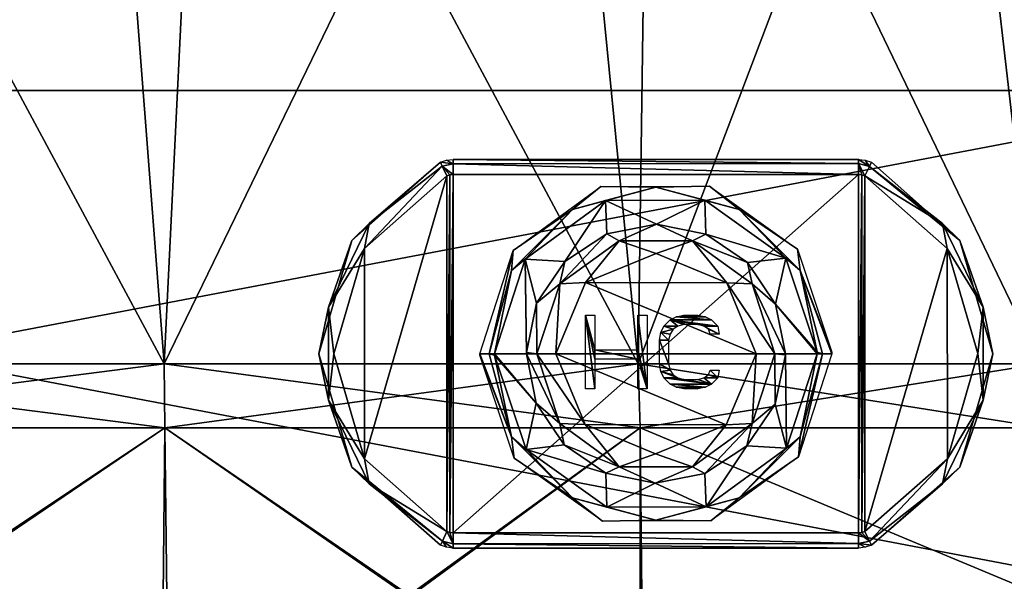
# Model space of a CAD drawing. Header units: inches. Extents: x -5.2 to 5.1, y -2.7 to 6.1.
# Tile 40 of 74: x 0.3 to 2.9, y 1.5 to 3. Entities that reach past the tile are written whole.
import ezdxf

# ---------------------------------------------------------------- set-up
doc = ezdxf.new("R2010")
doc.units = ezdxf.units.IN
doc.header["$LTSCALE"] = 52.148148
doc.header["$MEASUREMENT"] = 0
for name, color, linetype in [('23', 7, 'CONTINUOUS'), ('24', 7, 'CONTINUOUS'), ('263', 7, 'CONTINUOUS'), ('265', 7, 'CONTINUOUS'), ('266', 7, 'CONTINUOUS'), ('27', 7, 'CONTINUOUS'), ('28', 7, 'CONTINUOUS'), ('32', 7, 'CONTINUOUS'), ('33', 7, 'CONTINUOUS'), ('661', 7, 'CONTINUOUS'), ('662', 7, 'CONTINUOUS'), ('663', 7, 'CONTINUOUS'), ('664', 7, 'CONTINUOUS'), ('665', 7, 'CONTINUOUS'), ('666', 7, 'CONTINUOUS'), ('667', 7, 'CONTINUOUS'), ('668', 7, 'CONTINUOUS'), ('669', 7, 'CONTINUOUS'), ('670', 7, 'CONTINUOUS'), ('671', 7, 'CONTINUOUS'), ('672', 7, 'CONTINUOUS'), ('673', 7, 'CONTINUOUS'), ('873', 7, 'CONTINUOUS'), ('874', 7, 'CONTINUOUS'), ('875', 7, 'CONTINUOUS'), ('876', 7, 'CONTINUOUS'), ('877', 7, 'CONTINUOUS'), ('878', 7, 'CONTINUOUS'), ('879', 7, 'CONTINUOUS'), ('883', 7, 'CONTINUOUS'), ('884', 7, 'CONTINUOUS')]:
    doc.layers.add(name, color=color, linetype=linetype)

msp = doc.modelspace()

# ---------------------------------------------------------------- linework, layer by layer
at = {"layer": '23', "linetype": 'Continuous'}
for points in [[(0.654692, 1.932267, -4.10049), (-0.005147, 1.490945, -4.152378), (-0.654698, 1.932267, -4.10049), (0.654692, 1.932267, -4.10049)], [(0.650443, 1.490945, -4.10112), (-0.005147, 1.490945, -4.152378), (0.654692, 1.932267, -4.10049), (0.650443, 1.490945, -4.10112)], [(1.2907, 1.490945, -3.946686), (0.650443, 1.490945, -4.10112), (0.654692, 1.932267, -4.10049), (1.2907, 1.490945, -3.946686)], [(1.898983, 1.932267, -3.692763), (1.2907, 1.490945, -3.946686), (0.654692, 1.932267, -4.10049), (1.898983, 1.932267, -3.692763)], [(1.898959, 1.490945, -3.692697), (1.2907, 1.490945, -3.946686), (1.898983, 1.932267, -3.692763), (1.898959, 1.490945, -3.692697)], [(2.954212, 1.490945, -2.918077), (1.898959, 1.490945, -3.692697), (1.898983, 1.932267, -3.692763), (2.954212, 1.490945, -2.918077)], [(2.954451, 1.932267, -2.91785), (2.954212, 1.490945, -2.918077), (1.898983, 1.932267, -3.692763), (2.954451, 1.932267, -2.91785)]]:
    msp.add_3dface(points, dxfattribs=at)
at = {"layer": '24', "linetype": 'Continuous'}
for points in [[(-0.652781, 2.099752, -4.08848), (0.652774, 2.099752, -4.08848), (-0.654698, 1.932267, -4.10049), (-0.652781, 2.099752, -4.08848)], [(0.652774, 2.099752, -4.08848), (0.654692, 1.932267, -4.10049), (-0.654698, 1.932267, -4.10049), (0.652774, 2.099752, -4.08848)], [(0.652774, 2.099752, -4.08848), (1.893421, 2.099752, -3.681947), (0.654692, 1.932267, -4.10049), (0.652774, 2.099752, -4.08848)], [(1.893421, 2.099752, -3.681947), (1.898983, 1.932267, -3.692763), (0.654692, 1.932267, -4.10049), (1.893421, 2.099752, -3.681947)], [(1.893421, 2.099752, -3.681947), (2.945798, 2.099752, -2.909303), (1.898983, 1.932267, -3.692763), (1.893421, 2.099752, -3.681947)], [(2.945798, 2.099752, -2.909303), (2.954451, 1.932267, -2.91785), (1.898983, 1.932267, -3.692763), (2.945798, 2.099752, -2.909303)]]:
    msp.add_3dface(points, dxfattribs=at)
at = {"layer": '263', "linetype": 'Continuous'}
for points in [[(3.584131, 1.437007, 7.676769), (3.584131, 2.814959, 7.676769), (-3.66142, 2.814959, 7.676769), (3.584131, 1.437007, 7.676769)], [(-3.66142, 1.437007, 7.676769), (3.584131, 1.437007, 7.676769), (-3.66142, 2.814959, 7.676769), (-3.66142, 1.437007, 7.676769)]]:
    msp.add_3dface(points, dxfattribs=at)
at = {"layer": '265', "linetype": 'Continuous'}
for points in [[(3.584131, 2.814959, 7.558659), (3.584131, 1.437007, 7.558659), (-3.66142, 1.437007, 7.558659), (3.584131, 2.814959, 7.558659)], [(3.584131, 2.814959, 7.558659), (-3.66142, 1.437007, 7.558659), (-3.66142, 2.814959, 7.558659), (3.584131, 2.814959, 7.558659)]]:
    msp.add_3dface(points, dxfattribs=at)
at = {"layer": '266', "linetype": 'Continuous'}
for points in [[(3.584131, 2.814959, 7.676769), (3.584131, 2.814959, 7.558659), (-3.66142, 2.814959, 7.558659), (3.584131, 2.814959, 7.676769)], [(-3.66142, 2.814959, 7.676769), (3.584131, 2.814959, 7.676769), (-3.66142, 2.814959, 7.558659), (-3.66142, 2.814959, 7.676769)]]:
    msp.add_3dface(points, dxfattribs=at)
at = {"layer": '27', "linetype": 'Continuous'}
for points in [[(0.489468, 4.226471, 3.802449), (-0.756905, 4.226471, 3.758364), (-0.652781, 2.099752, 4.08848), (0.489468, 4.226471, 3.802449)], [(0.652774, 2.099752, 4.08848), (0.489468, 4.226471, 3.802449), (-0.652781, 2.099752, 4.08848), (0.652774, 2.099752, 4.08848)], [(1.684045, 4.226471, 3.444152), (0.489468, 4.226471, 3.802449), (0.652774, 2.099752, 4.08848), (1.684045, 4.226471, 3.444152)], [(1.893421, 2.099752, 3.681947), (1.684045, 4.226471, 3.444152), (0.652774, 2.099752, 4.08848), (1.893421, 2.099752, 3.681947)], [(2.700412, 4.226471, 2.721389), (1.684045, 4.226471, 3.444152), (1.893421, 2.099752, 3.681947), (2.700412, 4.226471, 2.721389)], [(2.945798, 2.099752, 2.909303), (2.700412, 4.226471, 2.721389), (1.893421, 2.099752, 3.681947), (2.945798, 2.099752, 2.909303)], [(3.543304, 3.355704, 1.766628), (2.700412, 4.226471, 2.721389), (3.705262, 2.099752, 1.847377), (3.543304, 3.355704, 1.766628)], [(3.705262, 2.099752, 1.847377), (2.700412, 4.226471, 2.721389), (2.945798, 2.099752, 2.909303), (3.705262, 2.099752, 1.847377)]]:
    msp.add_3dface(points, dxfattribs=at)
at = {"layer": '28', "linetype": 'Continuous'}
for points in [[(-0.652781, 2.099752, -4.08848), (-0.489475, 4.226471, -3.802449), (0.652774, 2.099752, -4.08848), (-0.652781, 2.099752, -4.08848)], [(-0.489475, 4.226471, -3.802449), (0.756898, 4.226471, -3.758364), (0.652774, 2.099752, -4.08848), (-0.489475, 4.226471, -3.802449)], [(0.652774, 2.099752, -4.08848), (0.756898, 4.226471, -3.758364), (1.893421, 2.099752, -3.681947), (0.652774, 2.099752, -4.08848)], [(0.756898, 4.226471, -3.758364), (1.923175, 4.226471, -3.316562), (1.893421, 2.099752, -3.681947), (0.756898, 4.226471, -3.758364)], [(1.893421, 2.099752, -3.681947), (1.923175, 4.226471, -3.316562), (2.945798, 2.099752, -2.909303), (1.893421, 2.099752, -3.681947)], [(1.923175, 4.226471, -3.316562), (2.885937, 4.226471, -2.523796), (2.945798, 2.099752, -2.909303), (1.923175, 4.226471, -3.316562)]]:
    msp.add_3dface(points, dxfattribs=at)
at = {"layer": '32', "linetype": 'Continuous'}
for points in [[(0.654692, 1.932267, 4.10049), (-0.654698, 1.932267, 4.10049), (0.005141, 1.490945, 4.152378), (0.654692, 1.932267, 4.10049)], [(0.654692, 1.932267, 4.10049), (0.005141, 1.490945, 4.152378), (0.659681, 1.490945, 4.09965), (0.654692, 1.932267, 4.10049)], [(1.898983, 1.932267, 3.692763), (0.654692, 1.932267, 4.10049), (1.297395, 1.490945, 3.944497), (1.898983, 1.932267, 3.692763)], [(0.654692, 1.932267, 4.10049), (0.659681, 1.490945, 4.09965), (1.297395, 1.490945, 3.944497), (0.654692, 1.932267, 4.10049)], [(1.898983, 1.932267, 3.692763), (1.297395, 1.490945, 3.944497), (1.90273, 1.490945, 3.690765), (1.898983, 1.932267, 3.692763)], [(2.954451, 1.932267, 2.91785), (1.898983, 1.932267, 3.692763), (2.954246, 1.490945, 2.918053), (2.954451, 1.932267, 2.91785)], [(1.898983, 1.932267, 3.692763), (1.90273, 1.490945, 3.690765), (2.954246, 1.490945, 2.918053), (1.898983, 1.932267, 3.692763)]]:
    msp.add_3dface(points, dxfattribs=at)
at = {"layer": '33', "linetype": 'Continuous'}
for points in [[(0.654692, 1.932267, 4.10049), (-0.652781, 2.099752, 4.08848), (-0.654698, 1.932267, 4.10049), (0.654692, 1.932267, 4.10049)], [(0.652774, 2.099752, 4.08848), (-0.652781, 2.099752, 4.08848), (0.654692, 1.932267, 4.10049), (0.652774, 2.099752, 4.08848)], [(1.893421, 2.099752, 3.681947), (0.652774, 2.099752, 4.08848), (1.898983, 1.932267, 3.692763), (1.893421, 2.099752, 3.681947)], [(1.898983, 1.932267, 3.692763), (0.652774, 2.099752, 4.08848), (0.654692, 1.932267, 4.10049), (1.898983, 1.932267, 3.692763)], [(2.945798, 2.099752, 2.909303), (1.893421, 2.099752, 3.681947), (2.954451, 1.932267, 2.91785), (2.945798, 2.099752, 2.909303)], [(2.954451, 1.932267, 2.91785), (1.893421, 2.099752, 3.681947), (1.898983, 1.932267, 3.692763), (2.954451, 1.932267, 2.91785)]]:
    msp.add_3dface(points, dxfattribs=at)
at = {"layer": '661', "linetype": 'Continuous'}
for points in [[(1.177004, 2.40129, 7.460233), (1.392592, 2.591716, 7.460233), (1.177256, 1.850278, 7.460233), (1.177004, 2.40129, 7.460233)], [(1.177256, 1.850278, 7.460233), (1.392592, 2.591716, 7.460233), (1.392879, 1.660139, 7.460233), (1.177256, 1.850278, 7.460233)], [(1.392592, 2.591716, 7.460233), (1.400774, 2.594521, 7.460233), (1.392879, 1.660139, 7.460233), (1.392592, 2.591716, 7.460233)], [(1.392879, 1.660139, 7.460233), (1.400774, 2.594521, 7.460233), (1.400756, 1.657452, 7.460233), (1.392879, 1.660139, 7.460233)], [(1.400774, 2.594521, 7.460233), (1.409372, 2.595471, 7.460233), (1.400756, 1.657452, 7.460233), (1.400774, 2.594521, 7.460233)], [(1.400756, 1.657452, 7.460233), (1.409372, 2.595471, 7.460233), (1.409372, 1.656495, 7.460233), (1.400756, 1.657452, 7.460233)], [(2.470032, 2.595471, 7.460233), (2.470032, 1.656495, 7.460233), (1.409372, 1.656495, 7.460233), (2.470032, 2.595471, 7.460233)], [(1.409372, 2.595471, 7.460233), (2.470032, 2.595471, 7.460233), (1.409372, 1.656495, 7.460233), (1.409372, 2.595471, 7.460233)], [(2.478647, 2.594514, 7.460233), (2.470032, 1.656495, 7.460233), (2.470032, 2.595471, 7.460233), (2.478647, 2.594514, 7.460233)], [(2.478629, 1.657445, 7.460233), (2.470032, 1.656495, 7.460233), (2.478647, 2.594514, 7.460233), (2.478629, 1.657445, 7.460233)], [(2.486525, 2.591826, 7.460233), (2.478629, 1.657445, 7.460233), (2.478647, 2.594514, 7.460233), (2.486525, 2.591826, 7.460233)], [(2.486811, 1.66025, 7.460233), (2.478629, 1.657445, 7.460233), (2.486525, 2.591826, 7.460233), (2.486811, 1.66025, 7.460233)], [(2.702147, 2.401687, 7.460233), (2.486811, 1.66025, 7.460233), (2.486525, 2.591826, 7.460233), (2.702147, 2.401687, 7.460233)], [(1.09723, 2.12575, 7.460233), (1.177004, 2.40129, 7.460233), (1.177256, 1.850278, 7.460233), (1.09723, 2.12575, 7.460233)], [(2.702399, 1.850676, 7.460233), (2.486811, 1.66025, 7.460233), (2.702147, 2.401687, 7.460233), (2.702399, 1.850676, 7.460233)], [(2.782174, 2.126216, 7.460233), (2.702399, 1.850676, 7.460233), (2.702147, 2.401687, 7.460233), (2.782174, 2.126216, 7.460233)]]:
    msp.add_3dface(points, dxfattribs=at)
at = {"layer": '662', "linetype": 'Continuous'}
for points in [[(2.470032, 1.656495, 7.460233), (2.478629, 1.657445, 7.460233), (2.498865, 1.634666, 7.472214), (2.470032, 1.656495, 7.460233)], [(2.470032, 1.629106, 7.471322), (2.470032, 1.656495, 7.460233), (2.498865, 1.634666, 7.472214), (2.470032, 1.629106, 7.471322)], [(2.478629, 1.657445, 7.460233), (2.486811, 1.66025, 7.460233), (2.498865, 1.634666, 7.472214), (2.478629, 1.657445, 7.460233)], [(2.503591, 1.624634, 7.499603), (2.470032, 1.629106, 7.471322), (2.498865, 1.634666, 7.472214), (2.503591, 1.624634, 7.499603)], [(2.470032, 1.617125, 7.499603), (2.470032, 1.629106, 7.471322), (2.487204, 1.61902, 7.499603), (2.470032, 1.617125, 7.499603)], [(2.487204, 1.61902, 7.499603), (2.470032, 1.629106, 7.471322), (2.503591, 1.624634, 7.499603), (2.487204, 1.61902, 7.499603)]]:
    msp.add_3dface(points, dxfattribs=at)
at = {"layer": '663', "linetype": 'Continuous'}
for points in [[(1.409372, 1.656495, 7.460233), (2.470032, 1.656495, 7.460233), (2.470032, 1.629106, 7.471322), (1.409372, 1.656495, 7.460233)], [(1.409372, 1.656495, 7.460233), (2.470032, 1.629106, 7.471322), (1.409372, 1.628213, 7.472214), (1.409372, 1.656495, 7.460233)], [(2.470032, 1.629106, 7.471322), (2.470032, 1.617125, 7.499603), (1.409372, 1.628213, 7.472214), (2.470032, 1.629106, 7.471322)], [(1.409372, 1.628213, 7.472214), (2.470032, 1.617125, 7.499603), (1.409372, 1.617125, 7.499603), (1.409372, 1.628213, 7.472214)]]:
    msp.add_3dface(points, dxfattribs=at)
at = {"layer": '664', "linetype": 'Continuous'}
for points in [[(1.392879, 1.660139, 7.460233), (1.409372, 1.628213, 7.472214), (1.380918, 1.635473, 7.471322), (1.392879, 1.660139, 7.460233)], [(1.392879, 1.660139, 7.460233), (1.400756, 1.657452, 7.460233), (1.409372, 1.628213, 7.472214), (1.392879, 1.660139, 7.460233)], [(1.400756, 1.657452, 7.460233), (1.409372, 1.656495, 7.460233), (1.409372, 1.628213, 7.472214), (1.400756, 1.657452, 7.460233)], [(1.375812, 1.624634, 7.499603), (1.380918, 1.635473, 7.471322), (1.392155, 1.61903, 7.499603), (1.375812, 1.624634, 7.499603)], [(1.409372, 1.628213, 7.472214), (1.409372, 1.617125, 7.499603), (1.380918, 1.635473, 7.471322), (1.409372, 1.628213, 7.472214)], [(1.380918, 1.635473, 7.471322), (1.409372, 1.617125, 7.499603), (1.392155, 1.61903, 7.499603), (1.380918, 1.635473, 7.471322)]]:
    msp.add_3dface(points, dxfattribs=at)
at = {"layer": '665', "linetype": 'Continuous'}
for points in [[(1.375812, 2.627332, 7.499603), (1.18947, 2.466495, 7.471765), (1.144016, 2.422831, 7.499603), (1.375812, 2.627332, 7.499603)], [(1.392592, 2.591716, 7.460233), (1.177004, 2.40129, 7.460233), (1.380722, 2.616911, 7.471776), (1.392592, 2.591716, 7.460233)], [(1.380722, 2.616911, 7.471776), (1.177004, 2.40129, 7.460233), (1.18947, 2.466495, 7.471765), (1.380722, 2.616911, 7.471776)], [(1.18947, 2.466495, 7.471765), (1.375812, 2.627332, 7.499603), (1.380722, 2.616911, 7.471776), (1.18947, 2.466495, 7.471765)], [(1.18947, 2.466495, 7.471765), (1.177004, 2.40129, 7.460233), (1.083155, 2.247639, 7.471765), (1.18947, 2.466495, 7.471765)], [(1.18947, 2.466495, 7.471765), (1.083155, 2.247639, 7.471765), (1.144016, 2.422831, 7.499603), (1.18947, 2.466495, 7.471765)], [(1.144016, 2.422831, 7.499603), (1.083155, 2.247639, 7.471765), (1.057812, 2.125983, 7.499603), (1.144016, 2.422831, 7.499603)], [(1.177004, 2.40129, 7.460233), (1.09723, 2.12575, 7.460233), (1.083155, 2.247639, 7.471765), (1.177004, 2.40129, 7.460233)], [(1.083155, 2.247639, 7.471765), (1.083155, 2.004327, 7.471765), (1.057812, 2.125983, 7.499603), (1.083155, 2.247639, 7.471765)], [(1.083155, 2.247639, 7.471765), (1.09723, 2.12575, 7.460233), (1.083155, 2.004327, 7.471765), (1.083155, 2.247639, 7.471765)], [(1.057812, 2.125983, 7.499603), (1.083155, 2.004327, 7.471765), (1.144016, 1.829135, 7.499603), (1.057812, 2.125983, 7.499603)], [(1.09723, 2.12575, 7.460233), (1.177256, 1.850278, 7.460233), (1.083155, 2.004327, 7.471765), (1.09723, 2.12575, 7.460233)], [(1.083155, 2.004327, 7.471765), (1.177256, 1.850278, 7.460233), (1.18947, 1.785471, 7.471765), (1.083155, 2.004327, 7.471765)], [(1.083155, 2.004327, 7.471765), (1.18947, 1.785471, 7.471765), (1.144016, 1.829135, 7.499603), (1.083155, 2.004327, 7.471765)], [(1.177256, 1.850278, 7.460233), (1.392879, 1.660139, 7.460233), (1.18947, 1.785471, 7.471765), (1.177256, 1.850278, 7.460233)], [(1.380918, 1.635473, 7.471322), (1.375812, 1.624634, 7.499603), (1.144016, 1.829135, 7.499603), (1.380918, 1.635473, 7.471322)], [(1.18947, 1.785471, 7.471765), (1.380918, 1.635473, 7.471322), (1.144016, 1.829135, 7.499603), (1.18947, 1.785471, 7.471765)], [(1.392879, 1.660139, 7.460233), (1.380918, 1.635473, 7.471322), (1.18947, 1.785471, 7.471765), (1.392879, 1.660139, 7.460233)]]:
    msp.add_3dface(points, dxfattribs=at)
at = {"layer": '666', "linetype": 'Continuous'}
for points in [[(1.409372, 2.62286, 7.471322), (1.375812, 2.627332, 7.499603), (1.392199, 2.632946, 7.499603), (1.409372, 2.62286, 7.471322)], [(1.409372, 2.634841, 7.499603), (1.409372, 2.62286, 7.471322), (1.392199, 2.632946, 7.499603), (1.409372, 2.634841, 7.499603)], [(1.380722, 2.616911, 7.471776), (1.375812, 2.627332, 7.499603), (1.409372, 2.62286, 7.471322), (1.380722, 2.616911, 7.471776)], [(1.409372, 2.595471, 7.460233), (1.380722, 2.616911, 7.471776), (1.409372, 2.62286, 7.471322), (1.409372, 2.595471, 7.460233)], [(1.409372, 2.595471, 7.460233), (1.400774, 2.594521, 7.460233), (1.380722, 2.616911, 7.471776), (1.409372, 2.595471, 7.460233)], [(1.400774, 2.594521, 7.460233), (1.392592, 2.591716, 7.460233), (1.380722, 2.616911, 7.471776), (1.400774, 2.594521, 7.460233)]]:
    msp.add_3dface(points, dxfattribs=at)
at = {"layer": '667', "linetype": 'Continuous'}
for points in [[(1.409372, 2.62286, 7.471322), (1.409372, 2.634841, 7.499603), (2.470032, 2.623752, 7.472214), (1.409372, 2.62286, 7.471322)], [(2.470032, 2.623752, 7.472214), (1.409372, 2.634841, 7.499603), (2.470032, 2.634841, 7.499603), (2.470032, 2.623752, 7.472214)], [(2.470032, 2.595471, 7.460233), (1.409372, 2.62286, 7.471322), (2.470032, 2.623752, 7.472214), (2.470032, 2.595471, 7.460233)], [(2.470032, 2.595471, 7.460233), (1.409372, 2.595471, 7.460233), (1.409372, 2.62286, 7.471322), (2.470032, 2.595471, 7.460233)]]:
    msp.add_3dface(points, dxfattribs=at)
at = {"layer": '668', "linetype": 'Continuous'}
for points in [[(2.470032, 2.623752, 7.472214), (2.470032, 2.634841, 7.499603), (2.498485, 2.616493, 7.471322), (2.470032, 2.623752, 7.472214)], [(2.498485, 2.616493, 7.471322), (2.470032, 2.634841, 7.499603), (2.487248, 2.632936, 7.499603), (2.498485, 2.616493, 7.471322)], [(2.503591, 2.627332, 7.499603), (2.498485, 2.616493, 7.471322), (2.487248, 2.632936, 7.499603), (2.503591, 2.627332, 7.499603)], [(2.486525, 2.591826, 7.460233), (2.478647, 2.594514, 7.460233), (2.470032, 2.623752, 7.472214), (2.486525, 2.591826, 7.460233)], [(2.486525, 2.591826, 7.460233), (2.470032, 2.623752, 7.472214), (2.498485, 2.616493, 7.471322), (2.486525, 2.591826, 7.460233)], [(2.478647, 2.594514, 7.460233), (2.470032, 2.595471, 7.460233), (2.470032, 2.623752, 7.472214), (2.478647, 2.594514, 7.460233)]]:
    msp.add_3dface(points, dxfattribs=at)
at = {"layer": '669', "linetype": 'Continuous'}
for points in [[(2.486525, 2.591826, 7.460233), (2.498485, 2.616493, 7.471322), (2.689933, 2.466495, 7.471765), (2.486525, 2.591826, 7.460233)], [(2.498485, 2.616493, 7.471322), (2.503591, 2.627332, 7.499603), (2.735387, 2.422831, 7.499603), (2.498485, 2.616493, 7.471322)], [(2.689933, 2.466495, 7.471765), (2.498485, 2.616493, 7.471322), (2.735387, 2.422831, 7.499603), (2.689933, 2.466495, 7.471765)], [(2.702147, 2.401687, 7.460233), (2.486525, 2.591826, 7.460233), (2.689933, 2.466495, 7.471765), (2.702147, 2.401687, 7.460233)], [(2.796248, 2.247639, 7.471765), (2.702147, 2.401687, 7.460233), (2.689933, 2.466495, 7.471765), (2.796248, 2.247639, 7.471765)], [(2.796248, 2.247639, 7.471765), (2.689933, 2.466495, 7.471765), (2.735387, 2.422831, 7.499603), (2.796248, 2.247639, 7.471765)], [(2.821591, 2.125983, 7.499603), (2.796248, 2.247639, 7.471765), (2.735387, 2.422831, 7.499603), (2.821591, 2.125983, 7.499603)], [(2.782174, 2.126216, 7.460233), (2.702147, 2.401687, 7.460233), (2.796248, 2.247639, 7.471765), (2.782174, 2.126216, 7.460233)], [(2.796248, 2.004327, 7.471765), (2.782174, 2.126216, 7.460233), (2.796248, 2.247639, 7.471765), (2.796248, 2.004327, 7.471765)], [(2.796248, 2.004327, 7.471765), (2.796248, 2.247639, 7.471765), (2.821591, 2.125983, 7.499603), (2.796248, 2.004327, 7.471765)], [(2.702399, 1.850676, 7.460233), (2.782174, 2.126216, 7.460233), (2.796248, 2.004327, 7.471765), (2.702399, 1.850676, 7.460233)], [(2.735387, 1.829135, 7.499603), (2.796248, 2.004327, 7.471765), (2.821591, 2.125983, 7.499603), (2.735387, 1.829135, 7.499603)], [(2.689933, 1.785471, 7.471765), (2.702399, 1.850676, 7.460233), (2.796248, 2.004327, 7.471765), (2.689933, 1.785471, 7.471765)], [(2.689933, 1.785471, 7.471765), (2.796248, 2.004327, 7.471765), (2.735387, 1.829135, 7.499603), (2.689933, 1.785471, 7.471765)], [(2.486811, 1.66025, 7.460233), (2.702399, 1.850676, 7.460233), (2.498865, 1.634666, 7.472214), (2.486811, 1.66025, 7.460233)], [(2.498865, 1.634666, 7.472214), (2.702399, 1.850676, 7.460233), (2.689933, 1.785471, 7.471765), (2.498865, 1.634666, 7.472214)], [(2.503591, 1.624634, 7.499603), (2.689933, 1.785471, 7.471765), (2.735387, 1.829135, 7.499603), (2.503591, 1.624634, 7.499603)], [(2.503591, 1.624634, 7.499603), (2.498865, 1.634666, 7.472214), (2.689933, 1.785471, 7.471765), (2.503591, 1.624634, 7.499603)]]:
    msp.add_3dface(points, dxfattribs=at)
at = {"layer": '670', "linetype": 'Continuous'}
for points in [[(2.735387, 2.422831, 7.499603), (2.503591, 2.627332, 7.499603), (2.735387, 2.422831, 7.558659), (2.735387, 2.422831, 7.499603)], [(2.735387, 2.422831, 7.558659), (2.503591, 2.627332, 7.499603), (2.503591, 2.627332, 7.558659), (2.735387, 2.422831, 7.558659)], [(2.821591, 2.125983, 7.499603), (2.735387, 2.422831, 7.499603), (2.821591, 2.125983, 7.558659), (2.821591, 2.125983, 7.499603)], [(2.821591, 2.125983, 7.558659), (2.735387, 2.422831, 7.499603), (2.735387, 2.422831, 7.558659), (2.821591, 2.125983, 7.558659)], [(2.735387, 1.829135, 7.499603), (2.821591, 2.125983, 7.499603), (2.735387, 1.829135, 7.558659), (2.735387, 1.829135, 7.499603)], [(2.735387, 1.829135, 7.558659), (2.821591, 2.125983, 7.499603), (2.821591, 2.125983, 7.558659), (2.735387, 1.829135, 7.558659)], [(2.503591, 1.624634, 7.499603), (2.735387, 1.829135, 7.499603), (2.503591, 1.624634, 7.558659), (2.503591, 1.624634, 7.499603)], [(2.503591, 1.624634, 7.558659), (2.735387, 1.829135, 7.499603), (2.735387, 1.829135, 7.558659), (2.503591, 1.624634, 7.558659)]]:
    msp.add_3dface(points, dxfattribs=at)
at = {"layer": '671', "linetype": 'Continuous'}
for points in [[(1.409372, 1.617125, 7.499603), (2.470032, 1.617125, 7.499603), (1.409372, 1.617125, 7.558659), (1.409372, 1.617125, 7.499603)], [(1.409372, 1.617125, 7.558659), (2.470032, 1.617125, 7.499603), (2.470032, 1.617125, 7.558659), (1.409372, 1.617125, 7.558659)]]:
    msp.add_3dface(points, dxfattribs=at)
at = {"layer": '672', "linetype": 'Continuous'}
for points in [[(1.375812, 2.627332, 7.499603), (1.144016, 2.422831, 7.499603), (1.375812, 2.627332, 7.558659), (1.375812, 2.627332, 7.499603)], [(1.375812, 2.627332, 7.558659), (1.144016, 2.422831, 7.499603), (1.144016, 2.422831, 7.558659), (1.375812, 2.627332, 7.558659)], [(1.144016, 2.422831, 7.499603), (1.057812, 2.125983, 7.499603), (1.144016, 2.422831, 7.558659), (1.144016, 2.422831, 7.499603)], [(1.144016, 2.422831, 7.558659), (1.057812, 2.125983, 7.499603), (1.057812, 2.125983, 7.558659), (1.144016, 2.422831, 7.558659)], [(1.057812, 2.125983, 7.499603), (1.144016, 1.829135, 7.499603), (1.057812, 2.125983, 7.558659), (1.057812, 2.125983, 7.499603)], [(1.057812, 2.125983, 7.558659), (1.144016, 1.829135, 7.499603), (1.144016, 1.829135, 7.558659), (1.057812, 2.125983, 7.558659)], [(1.144016, 1.829135, 7.499603), (1.375812, 1.624634, 7.499603), (1.144016, 1.829135, 7.558659), (1.144016, 1.829135, 7.499603)], [(1.144016, 1.829135, 7.558659), (1.375812, 1.624634, 7.499603), (1.375812, 1.624634, 7.558659), (1.144016, 1.829135, 7.558659)]]:
    msp.add_3dface(points, dxfattribs=at)
at = {"layer": '673', "linetype": 'Continuous'}
for points in [[(2.470032, 2.634841, 7.499603), (1.409372, 2.634841, 7.499603), (2.470032, 2.634841, 7.558659), (2.470032, 2.634841, 7.499603)], [(2.470032, 2.634841, 7.558659), (1.409372, 2.634841, 7.499603), (1.409372, 2.634841, 7.558659), (2.470032, 2.634841, 7.558659)]]:
    msp.add_3dface(points, dxfattribs=at)
at = {"layer": '873', "linetype": 'Continuous'}
for points in [[(1.562159, 1.908009, 7.45167), (1.479238, 2.125983, 7.460233), (1.503753, 2.125983, 7.45167), (1.562159, 1.908009, 7.45167)], [(1.479257, 2.121776, 7.460233), (1.479238, 2.125983, 7.460233), (1.562159, 1.908009, 7.45167), (1.479257, 2.121776, 7.460233)], [(1.569167, 1.852614, 7.460233), (1.479257, 2.121776, 7.460233), (1.562159, 1.908009, 7.45167), (1.569167, 1.852614, 7.460233)], [(1.562159, 1.908009, 7.45167), (1.503753, 2.125983, 7.45167), (1.51762, 2.122126, 7.429704), (1.562159, 1.908009, 7.45167)], [(1.51762, 2.122126, 7.429704), (1.503753, 2.125983, 7.45167), (1.517603, 2.125983, 7.429704), (1.51762, 2.122126, 7.429704)], [(1.600039, 1.87539, 7.429704), (1.562159, 1.908009, 7.45167), (1.51762, 2.122126, 7.429704), (1.600039, 1.87539, 7.429704)], [(2.3618, 2.125983, 7.429704), (2.317244, 1.908009, 7.45167), (2.281639, 1.878504, 7.429704), (2.3618, 2.125983, 7.429704)], [(2.400165, 2.125983, 7.460233), (2.312718, 1.85601, 7.460233), (2.37565, 2.125983, 7.45167), (2.400165, 2.125983, 7.460233)], [(2.37565, 2.125983, 7.45167), (2.312718, 1.85601, 7.460233), (2.317244, 1.908009, 7.45167), (2.37565, 2.125983, 7.45167)], [(2.37565, 2.125983, 7.45167), (2.317244, 1.908009, 7.45167), (2.3618, 2.125983, 7.429704), (2.37565, 2.125983, 7.45167)], [(1.721727, 1.74844, 7.45167), (1.569167, 1.852614, 7.460233), (1.562159, 1.908009, 7.45167), (1.721727, 1.74844, 7.45167)], [(1.721727, 1.74844, 7.45167), (1.562159, 1.908009, 7.45167), (1.600039, 1.87539, 7.429704), (1.721727, 1.74844, 7.45167)], [(2.317244, 1.908009, 7.45167), (2.312718, 1.85601, 7.460233), (2.157676, 1.74844, 7.45167), (2.317244, 1.908009, 7.45167)], [(2.317244, 1.908009, 7.45167), (2.157676, 1.74844, 7.45167), (2.281639, 1.878504, 7.429704), (2.317244, 1.908009, 7.45167)], [(1.811469, 1.723834, 7.429704), (1.721727, 1.74844, 7.45167), (1.600039, 1.87539, 7.429704), (1.811469, 1.723834, 7.429704)], [(2.281639, 1.878504, 7.429704), (2.157676, 1.74844, 7.45167), (2.071604, 1.725022, 7.429704), (2.281639, 1.878504, 7.429704)], [(2.312718, 1.85601, 7.460233), (2.083592, 1.688579, 7.460233), (2.157676, 1.74844, 7.45167), (2.312718, 1.85601, 7.460233)], [(1.799813, 1.687283, 7.460233), (1.569167, 1.852614, 7.460233), (1.721727, 1.74844, 7.45167), (1.799813, 1.687283, 7.460233)], [(1.939702, 1.690034, 7.45167), (1.799813, 1.687283, 7.460233), (1.721727, 1.74844, 7.45167), (1.939702, 1.690034, 7.45167)], [(1.939702, 1.690034, 7.45167), (1.721727, 1.74844, 7.45167), (1.811469, 1.723834, 7.429704), (1.939702, 1.690034, 7.45167)], [(2.157676, 1.74844, 7.45167), (2.083592, 1.688579, 7.460233), (1.939702, 1.690034, 7.45167), (2.157676, 1.74844, 7.45167)], [(2.157676, 1.74844, 7.45167), (1.939702, 1.690034, 7.45167), (2.071604, 1.725022, 7.429704), (2.157676, 1.74844, 7.45167)], [(2.071604, 1.725022, 7.429704), (1.939702, 1.690034, 7.45167), (1.811469, 1.723834, 7.429704), (2.071604, 1.725022, 7.429704)], [(2.083592, 1.688579, 7.460233), (1.799813, 1.687283, 7.460233), (1.939702, 1.690034, 7.45167), (2.083592, 1.688579, 7.460233)]]:
    msp.add_3dface(points, dxfattribs=at)
at = {"layer": '874', "linetype": 'Continuous'}
for points in [[(1.566685, 2.395955, 7.460233), (1.795811, 2.563387, 7.460233), (1.721727, 2.503526, 7.45167), (1.566685, 2.395955, 7.460233)], [(1.721727, 2.503526, 7.45167), (1.795811, 2.563387, 7.460233), (1.939702, 2.561932, 7.45167), (1.721727, 2.503526, 7.45167)], [(1.721727, 2.503526, 7.45167), (1.939702, 2.561932, 7.45167), (1.8078, 2.526943, 7.429704), (1.721727, 2.503526, 7.45167)], [(1.795811, 2.563387, 7.460233), (2.07959, 2.564683, 7.460233), (1.939702, 2.561932, 7.45167), (1.795811, 2.563387, 7.460233)], [(1.8078, 2.526943, 7.429704), (1.939702, 2.561932, 7.45167), (2.067935, 2.528132, 7.429704), (1.8078, 2.526943, 7.429704)], [(1.939702, 2.561932, 7.45167), (2.07959, 2.564683, 7.460233), (2.157676, 2.503526, 7.45167), (1.939702, 2.561932, 7.45167)], [(1.939702, 2.561932, 7.45167), (2.157676, 2.503526, 7.45167), (2.067935, 2.528132, 7.429704), (1.939702, 2.561932, 7.45167)], [(2.07959, 2.564683, 7.460233), (2.310236, 2.399352, 7.460233), (2.157676, 2.503526, 7.45167), (2.07959, 2.564683, 7.460233)], [(1.597764, 2.373462, 7.429704), (1.721727, 2.503526, 7.45167), (1.8078, 2.526943, 7.429704), (1.597764, 2.373462, 7.429704)], [(2.067935, 2.528132, 7.429704), (2.157676, 2.503526, 7.45167), (2.279364, 2.376576, 7.429704), (2.067935, 2.528132, 7.429704)], [(1.562159, 2.343957, 7.45167), (1.566685, 2.395955, 7.460233), (1.721727, 2.503526, 7.45167), (1.562159, 2.343957, 7.45167)], [(1.562159, 2.343957, 7.45167), (1.721727, 2.503526, 7.45167), (1.597764, 2.373462, 7.429704), (1.562159, 2.343957, 7.45167)], [(2.157676, 2.503526, 7.45167), (2.310236, 2.399352, 7.460233), (2.317244, 2.343957, 7.45167), (2.157676, 2.503526, 7.45167)], [(2.157676, 2.503526, 7.45167), (2.317244, 2.343957, 7.45167), (2.279364, 2.376576, 7.429704), (2.157676, 2.503526, 7.45167)], [(2.310236, 2.399352, 7.460233), (2.400146, 2.13019, 7.460233), (2.317244, 2.343957, 7.45167), (2.310236, 2.399352, 7.460233)], [(1.503753, 2.125983, 7.45167), (1.479238, 2.125983, 7.460233), (1.566685, 2.395955, 7.460233), (1.503753, 2.125983, 7.45167)], [(1.503753, 2.125983, 7.45167), (1.566685, 2.395955, 7.460233), (1.562159, 2.343957, 7.45167), (1.503753, 2.125983, 7.45167)], [(1.517603, 2.125983, 7.429704), (1.562159, 2.343957, 7.45167), (1.597764, 2.373462, 7.429704), (1.517603, 2.125983, 7.429704)], [(2.279364, 2.376576, 7.429704), (2.317244, 2.343957, 7.45167), (2.361783, 2.129839, 7.429704), (2.279364, 2.376576, 7.429704)], [(1.517603, 2.125983, 7.429704), (1.503753, 2.125983, 7.45167), (1.562159, 2.343957, 7.45167), (1.517603, 2.125983, 7.429704)], [(2.400165, 2.125983, 7.460233), (2.37565, 2.125983, 7.45167), (2.317244, 2.343957, 7.45167), (2.400165, 2.125983, 7.460233)], [(2.317244, 2.343957, 7.45167), (2.37565, 2.125983, 7.45167), (2.361783, 2.129839, 7.429704), (2.317244, 2.343957, 7.45167)], [(2.400146, 2.13019, 7.460233), (2.400165, 2.125983, 7.460233), (2.317244, 2.343957, 7.45167), (2.400146, 2.13019, 7.460233)], [(2.361783, 2.129839, 7.429704), (2.37565, 2.125983, 7.45167), (2.3618, 2.125983, 7.429704), (2.361783, 2.129839, 7.429704)]]:
    msp.add_3dface(points, dxfattribs=at)
at = {"layer": '875', "linetype": 'Continuous'}
for points in [[(1.597764, 2.373462, 7.429704), (1.8078, 2.526943, 7.429704), (1.701666, 2.367176, 7.068537), (1.597764, 2.373462, 7.429704)], [(1.701666, 2.367176, 7.068537), (1.8078, 2.526943, 7.429704), (1.811741, 2.439768, 7.068537), (1.701666, 2.367176, 7.068537)], [(1.8078, 2.526943, 7.429704), (2.067935, 2.528132, 7.429704), (1.94119, 2.464853, 7.068537), (1.8078, 2.526943, 7.429704)], [(1.811741, 2.439768, 7.068537), (1.8078, 2.526943, 7.429704), (1.94119, 2.464853, 7.068537), (1.811741, 2.439768, 7.068537)], [(1.94119, 2.464853, 7.068537), (2.067935, 2.528132, 7.429704), (2.070413, 2.438632, 7.068537), (1.94119, 2.464853, 7.068537)], [(2.067935, 2.528132, 7.429704), (2.279364, 2.376576, 7.429704), (2.070413, 2.438632, 7.068537), (2.067935, 2.528132, 7.429704)], [(2.070413, 2.438632, 7.068537), (2.279364, 2.376576, 7.429704), (2.179847, 2.365076, 7.068537), (2.070413, 2.438632, 7.068537)], [(1.517603, 2.125983, 7.429704), (1.597764, 2.373462, 7.429704), (1.600828, 2.125983, 7.068537), (1.517603, 2.125983, 7.429704)], [(1.600841, 2.12896, 7.068537), (1.597764, 2.373462, 7.429704), (1.62763, 2.258067, 7.068537), (1.600841, 2.12896, 7.068537)], [(1.62763, 2.258067, 7.068537), (1.597764, 2.373462, 7.429704), (1.701666, 2.367176, 7.068537), (1.62763, 2.258067, 7.068537)], [(1.600828, 2.125983, 7.068537), (1.597764, 2.373462, 7.429704), (1.600841, 2.12896, 7.068537), (1.600828, 2.125983, 7.068537)], [(2.179847, 2.365076, 7.068537), (2.279364, 2.376576, 7.429704), (2.252922, 2.25532, 7.068537), (2.179847, 2.365076, 7.068537)], [(2.279364, 2.376576, 7.429704), (2.361783, 2.129839, 7.429704), (2.252922, 2.25532, 7.068537), (2.279364, 2.376576, 7.429704)], [(2.252922, 2.25532, 7.068537), (2.3618, 2.125983, 7.429704), (2.278575, 2.125983, 7.068537), (2.252922, 2.25532, 7.068537)], [(2.361783, 2.129839, 7.429704), (2.3618, 2.125983, 7.429704), (2.252922, 2.25532, 7.068537), (2.361783, 2.129839, 7.429704)]]:
    msp.add_3dface(points, dxfattribs=at)
at = {"layer": '876', "linetype": 'Continuous'}
for points in [[(1.811741, 2.439768, 7.068537), (1.94119, 2.464853, 7.068537), (1.843544, 2.421927, 7.024605), (1.811741, 2.439768, 7.068537)], [(1.843544, 2.421927, 7.024605), (1.94119, 2.464853, 7.068537), (2.03586, 2.421927, 7.024605), (1.843544, 2.421927, 7.024605)], [(1.94119, 2.464853, 7.068537), (2.070413, 2.438632, 7.068537), (2.03586, 2.421927, 7.024605), (1.94119, 2.464853, 7.068537)], [(1.701666, 2.367176, 7.068537), (1.811741, 2.439768, 7.068537), (1.687957, 2.308886, 7.024605), (1.701666, 2.367176, 7.068537)], [(1.687957, 2.308886, 7.024605), (1.811741, 2.439768, 7.068537), (1.843544, 2.421927, 7.024605), (1.687957, 2.308886, 7.024605)], [(1.687957, 2.308886, 7.024605), (1.843544, 2.421927, 7.024605), (1.755443, 2.312408, 7.007477), (1.687957, 2.308886, 7.024605)], [(1.755443, 2.312408, 7.007477), (1.843544, 2.421927, 7.024605), (1.940755, 2.38809, 7.007477), (1.755443, 2.312408, 7.007477)], [(1.843544, 2.421927, 7.024605), (2.03586, 2.421927, 7.024605), (1.940755, 2.38809, 7.007477), (1.843544, 2.421927, 7.024605)], [(1.940755, 2.38809, 7.007477), (2.03586, 2.421927, 7.024605), (2.12514, 2.311249, 7.007477), (1.940755, 2.38809, 7.007477)], [(2.070413, 2.438632, 7.068537), (2.179847, 2.365076, 7.068537), (2.03586, 2.421927, 7.024605), (2.070413, 2.438632, 7.068537)], [(2.03586, 2.421927, 7.024605), (2.179847, 2.365076, 7.068537), (2.191446, 2.308886, 7.024605), (2.03586, 2.421927, 7.024605)], [(2.03586, 2.421927, 7.024605), (2.191446, 2.308886, 7.024605), (2.12514, 2.311249, 7.007477), (2.03586, 2.421927, 7.024605)], [(1.62763, 2.258067, 7.068537), (1.701666, 2.367176, 7.068537), (1.687957, 2.308886, 7.024605), (1.62763, 2.258067, 7.068537)], [(2.179847, 2.365076, 7.068537), (2.252922, 2.25532, 7.068537), (2.191446, 2.308886, 7.024605), (2.179847, 2.365076, 7.068537)], [(1.628528, 2.125983, 7.024605), (1.62763, 2.258067, 7.068537), (1.687957, 2.308886, 7.024605), (1.628528, 2.125983, 7.024605)], [(1.628528, 2.125983, 7.024605), (1.687957, 2.308886, 7.024605), (1.677558, 2.125983, 7.007477), (1.628528, 2.125983, 7.024605)], [(1.677558, 2.125983, 7.007477), (1.687957, 2.308886, 7.024605), (1.755443, 2.312408, 7.007477), (1.677558, 2.125983, 7.007477)], [(2.191446, 2.308886, 7.024605), (2.250875, 2.125983, 7.024605), (2.12514, 2.311249, 7.007477), (2.191446, 2.308886, 7.024605)], [(2.12514, 2.311249, 7.007477), (2.250875, 2.125983, 7.024605), (2.201846, 2.125983, 7.007477), (2.12514, 2.311249, 7.007477)], [(2.252922, 2.25532, 7.068537), (2.278575, 2.125983, 7.068537), (2.191446, 2.308886, 7.024605), (2.252922, 2.25532, 7.068537)], [(2.191446, 2.308886, 7.024605), (2.278575, 2.125983, 7.068537), (2.250875, 2.125983, 7.024605), (2.191446, 2.308886, 7.024605)], [(1.600841, 2.12896, 7.068537), (1.62763, 2.258067, 7.068537), (1.628528, 2.125983, 7.024605), (1.600841, 2.12896, 7.068537)], [(1.600828, 2.125983, 7.068537), (1.600841, 2.12896, 7.068537), (1.628528, 2.125983, 7.024605), (1.600828, 2.125983, 7.068537)]]:
    msp.add_3dface(points, dxfattribs=at)
at = {"layer": '877', "linetype": 'Continuous'}
for points in [[(1.600828, 2.125983, 7.068537), (1.628528, 2.125983, 7.024605), (1.687957, 1.94308, 7.024605), (1.600828, 2.125983, 7.068537)], [(1.626481, 1.996646, 7.068537), (1.600828, 2.125983, 7.068537), (1.687957, 1.94308, 7.024605), (1.626481, 1.996646, 7.068537)], [(1.628528, 2.125983, 7.024605), (1.677558, 2.125983, 7.007477), (1.754263, 1.940717, 7.007477), (1.628528, 2.125983, 7.024605)], [(1.687957, 1.94308, 7.024605), (1.628528, 2.125983, 7.024605), (1.754263, 1.940717, 7.007477), (1.687957, 1.94308, 7.024605)], [(2.201846, 2.125983, 7.007477), (2.191446, 1.94308, 7.024605), (2.12396, 1.939558, 7.007477), (2.201846, 2.125983, 7.007477)], [(2.201846, 2.125983, 7.007477), (2.250875, 2.125983, 7.024605), (2.191446, 1.94308, 7.024605), (2.201846, 2.125983, 7.007477)], [(2.250875, 2.125983, 7.024605), (2.251774, 1.993899, 7.068537), (2.191446, 1.94308, 7.024605), (2.250875, 2.125983, 7.024605)], [(2.251774, 1.993899, 7.068537), (2.250875, 2.125983, 7.024605), (2.278562, 2.123006, 7.068537), (2.251774, 1.993899, 7.068537)], [(2.278562, 2.123006, 7.068537), (2.250875, 2.125983, 7.024605), (2.278575, 2.125983, 7.068537), (2.278562, 2.123006, 7.068537)], [(1.699556, 1.88689, 7.068537), (1.626481, 1.996646, 7.068537), (1.687957, 1.94308, 7.024605), (1.699556, 1.88689, 7.068537)], [(2.251774, 1.993899, 7.068537), (2.177737, 1.88479, 7.068537), (2.191446, 1.94308, 7.024605), (2.251774, 1.993899, 7.068537)], [(1.843544, 1.830039, 7.024605), (1.699556, 1.88689, 7.068537), (1.687957, 1.94308, 7.024605), (1.843544, 1.830039, 7.024605)], [(1.843544, 1.830039, 7.024605), (1.687957, 1.94308, 7.024605), (1.754263, 1.940717, 7.007477), (1.843544, 1.830039, 7.024605)], [(1.938648, 1.863876, 7.007477), (1.843544, 1.830039, 7.024605), (1.754263, 1.940717, 7.007477), (1.938648, 1.863876, 7.007477)], [(2.12396, 1.939558, 7.007477), (2.03586, 1.830039, 7.024605), (1.938648, 1.863876, 7.007477), (2.12396, 1.939558, 7.007477)], [(2.191446, 1.94308, 7.024605), (2.067662, 1.812198, 7.068537), (2.03586, 1.830039, 7.024605), (2.191446, 1.94308, 7.024605)], [(2.191446, 1.94308, 7.024605), (2.03586, 1.830039, 7.024605), (2.12396, 1.939558, 7.007477), (2.191446, 1.94308, 7.024605)], [(2.177737, 1.88479, 7.068537), (2.067662, 1.812198, 7.068537), (2.191446, 1.94308, 7.024605), (2.177737, 1.88479, 7.068537)], [(1.80899, 1.813334, 7.068537), (1.699556, 1.88689, 7.068537), (1.843544, 1.830039, 7.024605), (1.80899, 1.813334, 7.068537)], [(2.03586, 1.830039, 7.024605), (1.843544, 1.830039, 7.024605), (1.938648, 1.863876, 7.007477), (2.03586, 1.830039, 7.024605)], [(1.938213, 1.787113, 7.068537), (1.80899, 1.813334, 7.068537), (1.843544, 1.830039, 7.024605), (1.938213, 1.787113, 7.068537)], [(2.03586, 1.830039, 7.024605), (1.938213, 1.787113, 7.068537), (1.843544, 1.830039, 7.024605), (2.03586, 1.830039, 7.024605)], [(2.067662, 1.812198, 7.068537), (1.938213, 1.787113, 7.068537), (2.03586, 1.830039, 7.024605), (2.067662, 1.812198, 7.068537)]]:
    msp.add_3dface(points, dxfattribs=at)
at = {"layer": '878', "linetype": 'Continuous'}
for points in [[(1.51762, 2.122126, 7.429704), (1.517603, 2.125983, 7.429704), (1.626481, 1.996646, 7.068537), (1.51762, 2.122126, 7.429704)], [(1.517603, 2.125983, 7.429704), (1.600828, 2.125983, 7.068537), (1.626481, 1.996646, 7.068537), (1.517603, 2.125983, 7.429704)], [(1.600039, 1.87539, 7.429704), (1.51762, 2.122126, 7.429704), (1.626481, 1.996646, 7.068537), (1.600039, 1.87539, 7.429704)], [(2.281639, 1.878504, 7.429704), (2.251774, 1.993899, 7.068537), (2.278562, 2.123006, 7.068537), (2.281639, 1.878504, 7.429704)], [(2.281639, 1.878504, 7.429704), (2.278562, 2.123006, 7.068537), (2.278575, 2.125983, 7.068537), (2.281639, 1.878504, 7.429704)], [(2.3618, 2.125983, 7.429704), (2.281639, 1.878504, 7.429704), (2.278575, 2.125983, 7.068537), (2.3618, 2.125983, 7.429704)], [(1.600039, 1.87539, 7.429704), (1.626481, 1.996646, 7.068537), (1.699556, 1.88689, 7.068537), (1.600039, 1.87539, 7.429704)], [(2.281639, 1.878504, 7.429704), (2.177737, 1.88479, 7.068537), (2.251774, 1.993899, 7.068537), (2.281639, 1.878504, 7.429704)], [(1.600039, 1.87539, 7.429704), (1.699556, 1.88689, 7.068537), (1.80899, 1.813334, 7.068537), (1.600039, 1.87539, 7.429704)], [(2.071604, 1.725022, 7.429704), (2.067662, 1.812198, 7.068537), (2.177737, 1.88479, 7.068537), (2.071604, 1.725022, 7.429704)], [(2.281639, 1.878504, 7.429704), (2.071604, 1.725022, 7.429704), (2.177737, 1.88479, 7.068537), (2.281639, 1.878504, 7.429704)], [(1.811469, 1.723834, 7.429704), (1.600039, 1.87539, 7.429704), (1.80899, 1.813334, 7.068537), (1.811469, 1.723834, 7.429704)], [(1.811469, 1.723834, 7.429704), (1.80899, 1.813334, 7.068537), (1.938213, 1.787113, 7.068537), (1.811469, 1.723834, 7.429704)], [(2.071604, 1.725022, 7.429704), (1.938213, 1.787113, 7.068537), (2.067662, 1.812198, 7.068537), (2.071604, 1.725022, 7.429704)], [(2.071604, 1.725022, 7.429704), (1.811469, 1.723834, 7.429704), (1.938213, 1.787113, 7.068537), (2.071604, 1.725022, 7.429704)]]:
    msp.add_3dface(points, dxfattribs=at)
at = {"layer": '879', "linetype": 'Continuous'}
for points in [[(1.755443, 2.312408, 7.007477), (1.940755, 2.38809, 7.007477), (2.12514, 2.311249, 7.007477), (1.755443, 2.312408, 7.007477)], [(1.677558, 2.125983, 7.007477), (1.755443, 2.312408, 7.007477), (2.201846, 2.125983, 7.007477), (1.677558, 2.125983, 7.007477)], [(1.755443, 2.312408, 7.007477), (2.12514, 2.311249, 7.007477), (2.201846, 2.125983, 7.007477), (1.755443, 2.312408, 7.007477)], [(1.677558, 2.125983, 7.007477), (2.201846, 2.125983, 7.007477), (2.12396, 1.939558, 7.007477), (1.677558, 2.125983, 7.007477)], [(1.677558, 2.125983, 7.007477), (2.12396, 1.939558, 7.007477), (1.754263, 1.940717, 7.007477), (1.677558, 2.125983, 7.007477)], [(2.12396, 1.939558, 7.007477), (1.938648, 1.863876, 7.007477), (1.754263, 1.940717, 7.007477), (2.12396, 1.939558, 7.007477)]]:
    msp.add_3dface(points, dxfattribs=at)
at = {"layer": '883', "linetype": 'Continuous'}
for points in [[(1.779958, 2.22677, 6.987792), (1.779958, 2.13647, 6.987792), (1.755843, 2.22677, 6.987792), (1.779958, 2.22677, 6.987792)], [(1.755843, 2.22677, 6.987792), (1.779958, 2.13647, 6.987792), (1.779958, 2.111843, 6.987792), (1.755843, 2.22677, 6.987792)], [(1.755843, 2.033857, 6.987792), (1.755843, 2.22677, 6.987792), (1.779958, 2.033857, 6.987792), (1.755843, 2.033857, 6.987792)], [(1.779958, 2.033857, 6.987792), (1.755843, 2.22677, 6.987792), (1.779958, 2.111843, 6.987792), (1.779958, 2.033857, 6.987792)], [(1.916604, 2.22677, 6.987792), (1.916604, 2.033857, 6.987792), (1.89249, 2.22677, 6.987792), (1.916604, 2.22677, 6.987792)], [(1.89249, 2.22677, 6.987792), (1.916604, 2.033857, 6.987792), (1.89249, 2.13647, 6.987792), (1.89249, 2.22677, 6.987792)], [(1.779958, 2.111843, 6.987792), (1.779958, 2.13647, 6.987792), (1.89249, 2.111843, 6.987792), (1.779958, 2.111843, 6.987792)], [(1.89249, 2.111843, 6.987792), (1.779958, 2.13647, 6.987792), (1.89249, 2.13647, 6.987792), (1.89249, 2.111843, 6.987792)], [(1.916604, 2.033857, 6.987792), (1.89249, 2.111843, 6.987792), (1.89249, 2.13647, 6.987792), (1.916604, 2.033857, 6.987792)], [(1.89249, 2.033857, 6.987792), (1.89249, 2.111843, 6.987792), (1.916604, 2.033857, 6.987792), (1.89249, 2.033857, 6.987792)]]:
    msp.add_3dface(points, dxfattribs=at)
at = {"layer": '884', "linetype": 'Continuous'}
for points in [[(1.992966, 2.222666, 6.987792), (2.085404, 2.214457, 6.987792), (1.97689, 2.214457, 6.987792), (1.992966, 2.222666, 6.987792)], [(2.013061, 2.22677, 6.987792), (2.069328, 2.222666, 6.987792), (1.992966, 2.222666, 6.987792), (2.013061, 2.22677, 6.987792)], [(2.069328, 2.222666, 6.987792), (2.085404, 2.214457, 6.987792), (1.992966, 2.222666, 6.987792), (2.069328, 2.222666, 6.987792)], [(2.049232, 2.22677, 6.987792), (2.069328, 2.222666, 6.987792), (2.013061, 2.22677, 6.987792), (2.049232, 2.22677, 6.987792)], [(1.952776, 2.18162, 6.987792), (1.960814, 2.198039, 6.987792), (1.984928, 2.189829, 6.987792), (1.952776, 2.18162, 6.987792)], [(1.960814, 2.198039, 6.987792), (1.97689, 2.214457, 6.987792), (1.996985, 2.198039, 6.987792), (1.960814, 2.198039, 6.987792)], [(1.984928, 2.189829, 6.987792), (1.960814, 2.198039, 6.987792), (1.996985, 2.198039, 6.987792), (1.984928, 2.189829, 6.987792)], [(2.085404, 2.214457, 6.987792), (2.10148, 2.198039, 6.987792), (1.97689, 2.214457, 6.987792), (2.085404, 2.214457, 6.987792)], [(1.97689, 2.214457, 6.987792), (2.10148, 2.198039, 6.987792), (2.049232, 2.202143, 6.987792), (1.97689, 2.214457, 6.987792)], [(1.996985, 2.198039, 6.987792), (1.97689, 2.214457, 6.987792), (2.013061, 2.202143, 6.987792), (1.996985, 2.198039, 6.987792)], [(2.013061, 2.202143, 6.987792), (1.97689, 2.214457, 6.987792), (2.049232, 2.202143, 6.987792), (2.013061, 2.202143, 6.987792)], [(2.049232, 2.202143, 6.987792), (2.10148, 2.198039, 6.987792), (2.065309, 2.198039, 6.987792), (2.049232, 2.202143, 6.987792)], [(2.10148, 2.198039, 6.987792), (2.105499, 2.177516, 6.987792), (2.065309, 2.198039, 6.987792), (2.10148, 2.198039, 6.987792)], [(2.065309, 2.198039, 6.987792), (2.105499, 2.177516, 6.987792), (2.077366, 2.189829, 6.987792), (2.065309, 2.198039, 6.987792)], [(1.948757, 2.161098, 6.987792), (1.952776, 2.18162, 6.987792), (1.972871, 2.161098, 6.987792), (1.948757, 2.161098, 6.987792)], [(1.97689, 2.177516, 6.987792), (1.952776, 2.18162, 6.987792), (1.984928, 2.189829, 6.987792), (1.97689, 2.177516, 6.987792)], [(1.972871, 2.161098, 6.987792), (1.952776, 2.18162, 6.987792), (1.97689, 2.177516, 6.987792), (1.972871, 2.161098, 6.987792)], [(2.105499, 2.177516, 6.987792), (2.081385, 2.177516, 6.987792), (2.077366, 2.189829, 6.987792), (2.105499, 2.177516, 6.987792)], [(1.948757, 2.09953, 6.987792), (1.948757, 2.161098, 6.987792), (1.972871, 2.09953, 6.987792), (1.948757, 2.09953, 6.987792)], [(1.972871, 2.09953, 6.987792), (1.948757, 2.161098, 6.987792), (1.972871, 2.161098, 6.987792), (1.972871, 2.09953, 6.987792)], [(1.952776, 2.079007, 6.987792), (1.948757, 2.09953, 6.987792), (1.97689, 2.083111, 6.987792), (1.952776, 2.079007, 6.987792)], [(1.97689, 2.083111, 6.987792), (1.948757, 2.09953, 6.987792), (1.972871, 2.09953, 6.987792), (1.97689, 2.083111, 6.987792)], [(1.984928, 2.070798, 6.987792), (1.952776, 2.079007, 6.987792), (1.97689, 2.083111, 6.987792), (1.984928, 2.070798, 6.987792)], [(1.960814, 2.062589, 6.987792), (1.952776, 2.079007, 6.987792), (1.996985, 2.062589, 6.987792), (1.960814, 2.062589, 6.987792)], [(1.996985, 2.062589, 6.987792), (1.952776, 2.079007, 6.987792), (1.984928, 2.070798, 6.987792), (1.996985, 2.062589, 6.987792)], [(1.97689, 2.046171, 6.987792), (1.960814, 2.062589, 6.987792), (2.085404, 2.046171, 6.987792), (1.97689, 2.046171, 6.987792)], [(2.085404, 2.046171, 6.987792), (1.960814, 2.062589, 6.987792), (2.013061, 2.058484, 6.987792), (2.085404, 2.046171, 6.987792)], [(2.013061, 2.058484, 6.987792), (1.960814, 2.062589, 6.987792), (1.996985, 2.062589, 6.987792), (2.013061, 2.058484, 6.987792)], [(2.065309, 2.062589, 6.987792), (2.085404, 2.046171, 6.987792), (2.049232, 2.058484, 6.987792), (2.065309, 2.062589, 6.987792)], [(2.077366, 2.070798, 6.987792), (2.10148, 2.062589, 6.987792), (2.065309, 2.062589, 6.987792), (2.077366, 2.070798, 6.987792)], [(2.10148, 2.062589, 6.987792), (2.085404, 2.046171, 6.987792), (2.065309, 2.062589, 6.987792), (2.10148, 2.062589, 6.987792)], [(2.081385, 2.083111, 6.987792), (2.10148, 2.062589, 6.987792), (2.077366, 2.070798, 6.987792), (2.081385, 2.083111, 6.987792)], [(2.105499, 2.083111, 6.987792), (2.10148, 2.062589, 6.987792), (2.081385, 2.083111, 6.987792), (2.105499, 2.083111, 6.987792)], [(1.992966, 2.037961, 6.987792), (1.97689, 2.046171, 6.987792), (2.069328, 2.037961, 6.987792), (1.992966, 2.037961, 6.987792)], [(2.069328, 2.037961, 6.987792), (1.97689, 2.046171, 6.987792), (2.085404, 2.046171, 6.987792), (2.069328, 2.037961, 6.987792)], [(2.013061, 2.033857, 6.987792), (1.992966, 2.037961, 6.987792), (2.049232, 2.033857, 6.987792), (2.013061, 2.033857, 6.987792)], [(2.049232, 2.033857, 6.987792), (1.992966, 2.037961, 6.987792), (2.069328, 2.037961, 6.987792), (2.049232, 2.033857, 6.987792)], [(2.049232, 2.058484, 6.987792), (2.085404, 2.046171, 6.987792), (2.013061, 2.058484, 6.987792), (2.049232, 2.058484, 6.987792)]]:
    msp.add_3dface(points, dxfattribs=at)

doc.saveas('drawing.dxf')
